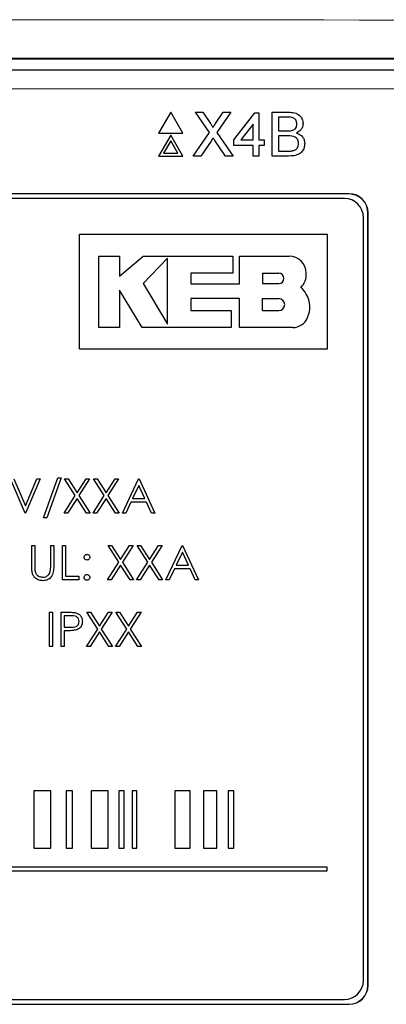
# Model space of a CAD drawing. Header units: millimetres. Extents: x 5 to 418, y 2 to 292.
# Tile 34 of 48: x 90.66 to 97.08, y 223.38 to 240.59. Entities that reach past the tile are written whole.
import ezdxf

# ---------------------------------------------------------------- set-up
doc = ezdxf.new("R2010")
doc.units = ezdxf.units.MM

msp = doc.modelspace()

# ---------------------------------------------------------------- linework, layer by layer
at = {"color": 7, "linetype": 'Continuous', "lineweight": 25}
for p, q in [((71.2495, 239.9082), (104.7642, 239.9082)), ((77.5011, 239.7159), (98.5126, 239.7159)), ((93.3045, 238.9751), (93.0928, 238.6084)), ((93.5162, 238.6084), (93.3045, 238.9751)), ((93.9807, 238.6209), (93.7367, 238.9751)), ((93.7367, 238.9751), (93.8669, 238.9751)), ((93.8669, 238.9751), (94.0007, 238.7809)), ((94.0906, 238.7808), (94.2239, 238.9751)), ((94.3559, 238.9751), (94.1119, 238.6197)), ((94.2239, 238.9751), (94.3559, 238.9751)), ((94.4103, 238.4934), (94.774, 238.9652)), ((94.774, 238.9652), (94.8428, 238.9652)), ((94.8428, 238.9652), (94.8428, 238.4934)), ((95.0787, 238.2084), (95.0787, 238.9751)), ((95.0787, 238.9751), (95.3657, 238.9751)), ((95.3329, 238.8866), (95.1868, 238.8866)), ((95.1868, 238.8866), (95.1868, 238.6507)), ((94.7445, 238.7696), (94.5316, 238.4934)), ((94.7445, 238.4934), (94.7445, 238.7696)), ((93.0928, 238.6084), (93.5162, 238.6084)), ((93.3045, 238.5751), (93.0928, 238.2084)), ((93.5162, 238.2084), (93.3045, 238.5751)), ((93.6974, 238.2084), (93.9807, 238.6209)), ((94.1119, 238.6197), (94.3953, 238.2084)), ((95.1868, 238.6507), (95.3448, 238.6507)), ((95.3557, 238.5622), (95.1868, 238.5622)), ((95.1868, 238.5622), (95.1868, 238.2969)), ((93.3045, 238.4751), (93.1794, 238.2584)), ((93.4296, 238.2584), (93.3045, 238.4751)), ((94.0107, 238.4722), (93.8293, 238.2084)), ((94.2649, 238.2084), (94.0783, 238.4793)), ((94.4103, 238.3951), (94.4103, 238.4934)), ((94.7445, 238.3951), (94.4103, 238.3951)), ((94.5316, 238.4934), (94.7445, 238.4934)), ((94.7445, 238.2084), (94.7445, 238.3951)), ((94.8428, 238.4934), (94.9411, 238.4934)), ((94.9411, 238.3951), (94.8428, 238.3951)), ((94.8428, 238.3951), (94.8428, 238.2084)), ((94.9411, 238.4934), (94.9411, 238.3951)), ((93.0928, 238.2084), (93.5162, 238.2084)), ((93.1794, 238.2584), (93.4296, 238.2584)), ((93.8293, 238.2084), (93.6974, 238.2084)), ((94.3953, 238.2084), (94.2649, 238.2084)), ((94.8428, 238.2084), (94.7445, 238.2084)), ((95.3665, 238.2084), (95.0787, 238.2084)), ((95.1868, 238.2969), (95.3682, 238.2969)), ((96.4235, 237.5492), (79.5902, 237.5492)), ((96.4235, 237.5469), (79.5902, 237.5469)), ((96.3425, 237.4682), (79.6758, 237.4682)), ((96.7545, 223.7159), (96.7545, 237.2159)), ((96.7568, 223.7159), (96.7568, 237.2159)), ((96.6758, 223.8015), (96.6758, 237.1349)), ((91.7111, 234.8417), (91.7111, 236.8417)), ((91.7111, 236.8417), (96.0445, 236.8417)), ((96.0445, 234.8417), (96.0445, 236.8417)), ((92.0485, 236.4611), (92.4092, 236.4611)), ((92.0485, 235.2125), (92.0485, 236.4611)), ((92.4092, 236.1113), (92.8197, 236.4611)), ((92.4092, 236.4611), (92.4092, 236.1113)), ((92.8197, 236.4611), (94.3937, 236.4611)), ((93.2499, 236.422), (92.8197, 235.9794)), ((93.2499, 235.2724), (93.2499, 236.422)), ((94.3937, 236.4611), (94.3937, 236.1648)), ((94.5077, 235.9757), (94.5077, 236.4611)), ((94.5077, 236.4611), (95.3752, 236.4611)), ((93.6582, 236.1648), (93.6582, 235.9757)), ((94.3937, 236.1648), (93.6582, 236.1648)), ((94.9076, 236.1625), (94.9076, 235.9794)), ((94.9076, 236.1625), (95.1932, 236.1625)), ((92.8197, 235.9794), (93.2499, 235.2724)), ((93.6582, 235.9757), (94.5077, 235.9757)), ((94.9076, 235.9794), (95.1932, 235.9794)), ((92.409, 235.865), (92.409, 235.2125)), ((92.8061, 235.2125), (92.409, 235.865)), ((93.6584, 235.7174), (93.6584, 235.5083)), ((94.5077, 235.7174), (93.6584, 235.7174)), ((94.5077, 235.2125), (94.5077, 235.7174)), ((94.9076, 235.5083), (94.9076, 235.7174)), ((94.9076, 235.7174), (95.1932, 235.7174)), ((93.6584, 235.5083), (94.3642, 235.5083)), ((94.3642, 235.5083), (94.3642, 235.2125)), ((94.9076, 235.5083), (95.1932, 235.5083)), ((92.409, 235.2125), (92.0485, 235.2125)), ((94.3642, 235.2125), (92.8061, 235.2125)), ((95.4387, 235.2125), (94.5077, 235.2125)), ((91.7111, 234.8417), (96.0445, 234.8417)), ((90.7585, 231.9687), (90.5046, 232.5687)), ((90.5623, 232.5687), (90.7623, 232.0958)), ((90.7623, 232.0958), (90.9623, 232.5687)), ((91.02, 232.5687), (90.7662, 231.9687)), ((90.9623, 232.5687), (91.02, 232.5687)), ((91.0815, 231.884), (91.3325, 232.584)), ((91.3892, 232.584), (91.1383, 231.884)), ((91.3325, 232.584), (91.3892, 232.584)), ((91.4469, 232.5687), (91.5091, 232.5687)), ((91.6352, 232.2747), (91.4469, 232.5687)), ((91.5091, 232.5687), (91.6662, 232.3232)), ((91.6662, 232.3232), (91.8233, 232.5687)), ((91.8854, 232.5687), (91.6973, 232.2747)), ((91.8233, 232.5687), (91.8854, 232.5687)), ((92.1428, 232.2747), (91.9546, 232.5687)), ((91.9546, 232.5687), (92.0168, 232.5687)), ((92.0168, 232.5687), (92.1739, 232.3232)), ((92.1739, 232.3232), (92.3309, 232.5687)), ((92.3931, 232.5687), (92.205, 232.2747)), ((92.3309, 232.5687), (92.3931, 232.5687)), ((92.4585, 231.9687), (92.7431, 232.5687)), ((92.7431, 232.5687), (92.7508, 232.5687)), ((92.7508, 232.5687), (93.0277, 231.9687)), ((92.7463, 232.4517), (92.6377, 232.2225)), ((92.8521, 232.2225), (92.7463, 232.4517)), ((91.4392, 231.9687), (91.6352, 232.2747)), ((91.6662, 232.2261), (91.5014, 231.9687)), ((91.8309, 231.9687), (91.6662, 232.2261)), ((91.6973, 232.2747), (91.8931, 231.9687)), ((91.9469, 231.9687), (92.1428, 232.2747)), ((92.1739, 232.2261), (92.0091, 231.9687)), ((92.3386, 231.9687), (92.1739, 232.2261)), ((92.205, 232.2747), (92.4008, 231.9687)), ((92.6377, 232.2225), (92.8521, 232.2225)), ((92.6085, 232.161), (92.5172, 231.9687)), ((92.8805, 232.161), (92.6085, 232.161)), ((92.9692, 231.9687), (92.8805, 232.161)), ((90.7662, 231.9687), (90.7585, 231.9687)), ((91.1383, 231.884), (91.0815, 231.884)), ((91.5014, 231.9687), (91.4392, 231.9687)), ((91.8931, 231.9687), (91.8309, 231.9687)), ((92.0091, 231.9687), (91.9469, 231.9687)), ((92.4008, 231.9687), (92.3386, 231.9687)), ((92.5172, 231.9687), (92.4585, 231.9687)), ((93.0277, 231.9687), (92.9692, 231.9687)), ((90.8739, 231.402), (90.9277, 231.402)), ((90.8739, 231.0396), (90.8739, 231.402)), ((90.9277, 231.402), (90.9277, 231.0425)), ((91.2046, 231.0425), (91.2046, 231.402)), ((91.2046, 231.402), (91.2585, 231.402)), ((91.2585, 231.402), (91.2585, 231.0396)), ((91.4123, 231.402), (91.4662, 231.402)), ((91.4123, 230.802), (91.4123, 231.402)), ((91.4662, 231.402), (91.4662, 230.8635)), ((92.2085, 231.402), (92.2706, 231.402)), ((92.3967, 231.108), (92.2085, 231.402)), ((92.2706, 231.402), (92.4277, 231.1566)), ((92.4277, 231.1566), (92.5848, 231.402)), ((92.6469, 231.402), (92.4588, 231.108)), ((92.5848, 231.402), (92.6469, 231.402)), ((92.7162, 231.402), (92.7783, 231.402)), ((92.9044, 231.108), (92.7162, 231.402)), ((92.7783, 231.402), (92.9354, 231.1566)), ((92.9354, 231.1566), (93.0925, 231.402)), ((93.1546, 231.402), (92.9665, 231.108)), ((93.0925, 231.402), (93.1546, 231.402)), ((93.22, 230.802), (93.5046, 231.402)), ((93.5046, 231.402), (93.5123, 231.402)), ((93.5123, 231.402), (93.7892, 230.802)), ((93.5079, 231.2851), (93.3992, 231.0558)), ((93.6136, 231.0558), (93.5079, 231.2851)), ((92.2008, 230.802), (92.3967, 231.108)), ((92.4277, 231.0594), (92.2629, 230.802)), ((92.5925, 230.802), (92.4277, 231.0594)), ((92.4588, 231.108), (92.6546, 230.802)), ((92.7085, 230.802), (92.9044, 231.108)), ((92.9354, 231.0594), (92.7706, 230.802)), ((93.1002, 230.802), (92.9354, 231.0594)), ((92.9665, 231.108), (93.1623, 230.802)), ((93.37, 230.9943), (93.2788, 230.802)), ((93.642, 230.9943), (93.37, 230.9943)), ((93.3992, 231.0558), (93.6136, 231.0558)), ((93.7307, 230.802), (93.642, 230.9943)), ((91.6969, 230.802), (91.4123, 230.802)), ((91.4662, 230.8635), (91.6969, 230.8635)), ((91.6969, 230.8635), (91.6969, 230.802)), ((92.2629, 230.802), (92.2008, 230.802)), ((92.6546, 230.802), (92.5925, 230.802)), ((92.7706, 230.802), (92.7085, 230.802)), ((93.1623, 230.802), (93.1002, 230.802)), ((93.2788, 230.802), (93.22, 230.802)), ((93.7892, 230.802), (93.7307, 230.802)), ((91.1815, 230.2353), (91.2354, 230.2353)), ((91.1815, 229.6353), (91.1815, 230.2353)), ((91.2354, 230.2353), (91.2354, 229.6353)), ((91.3892, 230.2353), (91.5069, 230.2353)), ((91.3892, 229.6353), (91.3892, 230.2353)), ((91.5528, 230.1738), (91.4431, 230.1738)), ((91.4431, 230.1738), (91.4431, 229.9738)), ((91.8392, 230.2353), (91.9014, 230.2353)), ((92.0275, 229.9413), (91.8392, 230.2353)), ((91.9014, 230.2353), (92.0585, 229.9899)), ((92.0585, 229.9899), (92.2156, 230.2353)), ((92.2777, 230.2353), (92.0896, 229.9413)), ((92.2156, 230.2353), (92.2777, 230.2353)), ((92.3469, 230.2353), (92.4091, 230.2353)), ((92.5352, 229.9413), (92.3469, 230.2353)), ((92.4091, 230.2353), (92.5662, 229.9899)), ((92.5662, 229.9899), (92.7233, 230.2353)), ((92.7854, 230.2353), (92.5973, 229.9413)), ((92.7233, 230.2353), (92.7854, 230.2353)), ((91.4431, 229.9738), (91.5481, 229.9725)), ((91.8315, 229.6353), (92.0275, 229.9413)), ((92.0896, 229.9413), (92.2854, 229.6353)), ((92.3392, 229.6353), (92.5352, 229.9413)), ((92.5973, 229.9413), (92.7931, 229.6353)), ((91.486, 229.9123), (91.4431, 229.9123)), ((91.4431, 229.9123), (91.4431, 229.6353)), ((92.0585, 229.8928), (91.8937, 229.6353)), ((92.2233, 229.6353), (92.0585, 229.8928)), ((92.5662, 229.8928), (92.4014, 229.6353)), ((92.7309, 229.6353), (92.5662, 229.8928)), ((91.2354, 229.6353), (91.1815, 229.6353)), ((91.4431, 229.6353), (91.3892, 229.6353)), ((91.8937, 229.6353), (91.8315, 229.6353)), ((92.2854, 229.6353), (92.2233, 229.6353)), ((92.4014, 229.6353), (92.3392, 229.6353)), ((92.7931, 229.6353), (92.7309, 229.6353)), ((91.209, 227.1138), (90.9122, 227.1138)), ((90.9122, 227.1138), (90.9122, 226.1138)), ((91.209, 226.1138), (91.209, 227.1138)), ((91.5877, 227.1138), (91.4772, 227.1138)), ((91.4772, 227.1138), (91.4772, 226.1138)), ((91.5877, 226.1138), (91.5877, 227.1138)), ((92.2106, 227.1138), (91.9133, 227.1138)), ((91.9133, 227.1138), (91.9133, 226.1138)), ((92.2106, 226.1138), (92.2106, 227.1138)), ((92.3961, 227.1138), (92.3961, 226.1138)), ((92.4911, 227.1138), (92.3961, 227.1138)), ((92.4911, 226.1138), (92.4911, 227.1138)), ((92.7091, 227.1138), (92.6298, 227.1138)), ((92.6298, 227.1138), (92.6298, 226.1138)), ((92.7091, 226.1138), (92.7091, 227.1138)), ((93.6435, 227.1138), (93.3737, 227.1138)), ((93.3737, 227.1138), (93.3737, 226.1138)), ((93.6435, 226.1138), (93.6435, 227.1138)), ((94.1108, 227.1138), (93.8758, 227.1138)), ((93.8758, 227.1138), (93.8758, 226.1138)), ((94.1108, 226.1138), (94.1108, 227.1138)), ((94.4067, 227.1138), (94.3118, 227.1138)), ((94.3118, 227.1138), (94.3118, 226.1138)), ((94.4067, 226.1138), (94.4067, 227.1138)), ((90.9122, 226.1138), (91.209, 226.1138)), ((91.4772, 226.1138), (91.5877, 226.1138)), ((91.9133, 226.1138), (92.2106, 226.1138)), ((92.3961, 226.1138), (92.4911, 226.1138)), ((92.6298, 226.1138), (92.7091, 226.1138)), ((93.3737, 226.1138), (93.6435, 226.1138)), ((93.8758, 226.1138), (94.1108, 226.1138)), ((94.3118, 226.1138), (94.4067, 226.1138)), ((96.0404, 225.7804), (79.6624, 225.7804)), ((79.6624, 225.7138), (96.0404, 225.7138)), ((96.0404, 225.7138), (96.0404, 225.7804)), ((79.6758, 223.4682), (96.3425, 223.4682)), ((79.5902, 223.3849), (96.4235, 223.3849)), ((79.5902, 223.3825), (96.4235, 223.3825))]:
    msp.add_line(p, q, dxfattribs=at)
at = {"color": 7, "linetype": 'Continuous', "lineweight": 18}
for p, q in [((98.5126, 239.3825), (77.5011, 239.3825)), ((96.4235, 237.5469), (96.4235, 237.5492)), ((96.7545, 237.2159), (96.7568, 237.2159)), ((96.7545, 223.7159), (96.7568, 223.7159)), ((96.4235, 223.3849), (96.4235, 223.3825))]:
    msp.add_line(p, q, dxfattribs=at)
at = {"color": 7, "linetype": 'Continuous', "lineweight": 25}
for centre, radius, start, end in [((96.4235, 237.2159), 0.3333, 0, 90), ((96.4235, 237.2159), 0.331, 0, 90), ((96.3425, 237.1349), 0.3333, 0, 90), ((95.3752, 236.1615), 0.2996, 0, 90), ((95.1932, 236.071), 0.0915, 270, 90), ((95.3571, 236.1389), 0.3184, 314.77285, 4.06149), ((95.3413, 235.6234), 0.3761, 27.53535, 50.32104), ((95.3029, 235.5718), 0.4349, 334.55616, 31.23398), ((95.1932, 235.6129), 0.1046, 270, 90), ((95.4387, 235.49), 0.2776, 270, 337.75274), ((96.3425, 223.8015), 0.3333, 270, 0), ((96.4235, 223.7159), 0.331, 270, 0), ((96.4235, 223.7159), 0.3333, 270, 0)]:
    msp.add_arc(centre, radius, start, end, dxfattribs=at)
at = {"color": 7, "linetype": 'Continuous', "lineweight": 18}
for centre, major_axis, ratio in [((88.0068, 235.0737), (316.6667, 0), 0.0174183), ((88.0068, 234.4072), (316, 0), 0.0174551)]:
    msp.add_ellipse(centre, major_axis=major_axis, ratio=ratio, start_param=1.5087515, end_param=1.6328411, dxfattribs=at)
at = {"color": 7, "linetype": 'Continuous', "lineweight": 25}
for points, knots in [([(95.5112, 238.7668), (95.5089, 238.7876), (95.5054, 238.8189), (95.4819, 238.8541), (95.4299, 238.8903), (95.376, 238.8882), (95.3329, 238.8866)], [0, 0, 0, 0, 0.2495123, 0.3750187, 0.5002443, 1, 1, 1, 1]), ([(95.3657, 238.9751), (95.3998, 238.9739), (95.4675, 238.9717), (95.5561, 238.9295), (95.6087, 238.856), (95.6158, 238.8029), (95.6193, 238.7763)], [0, 0, 0, 0, 0.2811161, 0.5600262, 0.7801115, 1, 1, 1, 1]), ([(94.0007, 238.7809), (94.0093, 238.7679), (94.0213, 238.7497), (94.0361, 238.7258), (94.039, 238.7138), (94.0405, 238.7078)], [0, 0, 0, 0, 0.5612769, 0.7817626, 1, 1, 1, 1]), ([(94.0405, 238.7078), (94.0498, 238.7215), (94.0665, 238.7458), (94.0832, 238.7701), (94.0906, 238.7808)], [0, 0, 0, 0, 0.5599999, 1, 1, 1, 1]), ([(95.437, 238.6598), (95.4492, 238.6647), (95.4737, 238.6746), (95.5056, 238.7118), (95.509, 238.746), (95.5112, 238.7668)], [0, 0, 0, 0, 0.2808695, 0.5610626, 1, 1, 1, 1]), ([(95.6193, 238.7763), (95.6171, 238.7565), (95.6128, 238.7169), (95.5757, 238.6537), (95.5314, 238.6274), (95.5043, 238.6114)], [0, 0, 0, 0, 0.280336, 0.5608003, 1, 1, 1, 1]), ([(95.3448, 238.6507), (95.3622, 238.6507), (95.3933, 238.6507), (95.4236, 238.657), (95.437, 238.6598)], [0, 0, 0, 0, 0.560393, 1, 1, 1, 1]), ([(95.5407, 238.4295), (95.5383, 238.4514), (95.5347, 238.4844), (95.5097, 238.5208), (95.4577, 238.5617), (95.401, 238.562), (95.3557, 238.5622)], [0, 0, 0, 0, 0.2498018, 0.3755461, 0.5011539, 1, 1, 1, 1]), ([(95.5043, 238.6114), (95.5265, 238.6033), (95.571, 238.5871), (95.6182, 238.539), (95.645, 238.4836), (95.6475, 238.4466), (95.6488, 238.428)], [0, 0, 0, 0, 0.2802111, 0.5596695, 0.7797087, 1, 1, 1, 1]), ([(94.0468, 238.5249), (94.04, 238.5151), (94.0279, 238.4976), (94.0159, 238.48), (94.0107, 238.4722)], [0, 0, 0, 0, 0.5600016, 1, 1, 1, 1]), ([(94.0783, 238.4793), (94.0724, 238.4878), (94.0618, 238.503), (94.0514, 238.5182), (94.0468, 238.5249)], [0, 0, 0, 0, 0.5599998, 1, 1, 1, 1]), ([(95.6488, 238.428), (95.6464, 238.4027), (95.6416, 238.3521), (95.6042, 238.2838), (95.515, 238.2141), (95.4278, 238.2107), (95.3665, 238.2084)], [0, 0, 0, 0, 0.18714265, 0.37431866, 0.56078622, 1, 1, 1, 1]), ([(95.4338, 238.3005), (95.4506, 238.3047), (95.4843, 238.313), (95.5198, 238.348), (95.5382, 238.3889), (95.5398, 238.416), (95.5407, 238.4295)], [0, 0, 0, 0, 0.2802899, 0.5590179, 0.7794024, 1, 1, 1, 1]), ([(95.3682, 238.2969), (95.3805, 238.2968), (95.4024, 238.2968), (95.4242, 238.2994), (95.4338, 238.3005)], [0, 0, 0, 0, 0.5600993, 1, 1, 1, 1]), ([(91.7892, 231.1982), (91.7902, 231.2055), (91.792, 231.2202), (91.8056, 231.2365), (91.8219, 231.2465), (91.8335, 231.2476), (91.8392, 231.2482)], [0, 0, 0, 0, 0.2795852, 0.5594544, 0.7796968, 1, 1, 1, 1]), ([(91.8392, 231.1482), (91.8319, 231.149), (91.8171, 231.1507), (91.8008, 231.1644), (91.7908, 231.1808), (91.7898, 231.1924), (91.7892, 231.1982)], [0, 0, 0, 0, 0.2796468, 0.5592988, 0.7796148, 1, 1, 1, 1]), ([(91.8392, 231.2482), (91.8466, 231.2473), (91.8614, 231.2456), (91.8776, 231.2319), (91.8879, 231.2156), (91.8888, 231.204), (91.8892, 231.1982)], [0, 0, 0, 0, 0.27960164, 0.55921202, 0.77947519, 1, 1, 1, 1]), ([(91.8892, 231.1982), (91.8884, 231.1908), (91.8868, 231.176), (91.873, 231.1597), (91.8567, 231.1496), (91.8451, 231.1486), (91.8392, 231.1482)], [0, 0, 0, 0, 0.2795175, 0.5593264, 0.7795441, 1, 1, 1, 1]), ([(90.8846, 230.9132), (90.8807, 230.9366), (90.8739, 230.9785), (90.8739, 231.0209), (90.8739, 231.0396)], [0, 0, 0, 0, 0.5594986, 1, 1, 1, 1]), ([(90.9277, 231.0425), (90.9277, 231.0276), (90.9276, 231.001), (90.9293, 230.9744), (90.9301, 230.9627)], [0, 0, 0, 0, 0.5601244, 1, 1, 1, 1]), ([(91.2585, 231.0396), (91.258, 231.0062), (91.257, 230.9397), (91.2207, 230.8511), (91.1509, 230.7951), (91.0983, 230.7894), (91.0721, 230.7866)], [0, 0, 0, 0, 0.2816547, 0.5601107, 0.7800798, 1, 1, 1, 1]), ([(91.1985, 230.9494), (91.2008, 230.9667), (91.2048, 230.9976), (91.2047, 231.0288), (91.2046, 231.0425)], [0, 0, 0, 0, 0.5596244, 1, 1, 1, 1]), ([(91.0721, 230.7866), (91.0493, 230.7882), (91.0037, 230.7913), (90.9463, 230.8211), (90.9043, 230.8631), (90.8911, 230.8965), (90.8846, 230.9132)], [0, 0, 0, 0, 0.2802208, 0.5599142, 0.7799519, 1, 1, 1, 1]), ([(90.9301, 230.9627), (90.9339, 230.9443), (90.9415, 230.9077), (90.9929, 230.8606), (91.0402, 230.8529), (91.069, 230.8482)], [0, 0, 0, 0, 0.2810568, 0.5608207, 1, 1, 1, 1]), ([(91.069, 230.8482), (91.0856, 230.8499), (91.1187, 230.8535), (91.1587, 230.8789), (91.186, 230.9122), (91.1943, 230.937), (91.1985, 230.9494)], [0, 0, 0, 0, 0.2797867, 0.5593768, 0.7795688, 1, 1, 1, 1]), ([(91.7892, 230.8443), (91.7901, 230.8517), (91.7919, 230.8664), (91.8054, 230.8828), (91.8219, 230.8928), (91.8334, 230.8938), (91.8392, 230.8943)], [0, 0, 0, 0, 0.2795762, 0.5592837, 0.7795524, 1, 1, 1, 1]), ([(91.8392, 230.7943), (91.8319, 230.7952), (91.8172, 230.797), (91.8009, 230.8106), (91.7909, 230.827), (91.7898, 230.8385), (91.7892, 230.8443)], [0, 0, 0, 0, 0.2795812, 0.5591432, 0.7795754, 1, 1, 1, 1]), ([(91.8392, 230.8943), (91.8466, 230.8935), (91.8614, 230.8918), (91.8776, 230.878), (91.8879, 230.8617), (91.8888, 230.8501), (91.8892, 230.8443)], [0, 0, 0, 0, 0.2796016, 0.559212, 0.7794752, 1, 1, 1, 1]), ([(91.8892, 230.8443), (91.8884, 230.8369), (91.8866, 230.8222), (91.873, 230.8059), (91.8566, 230.7959), (91.845, 230.7948), (91.8392, 230.7943)], [0, 0, 0, 0, 0.27946914, 0.55935777, 0.77967393, 1, 1, 1, 1]), ([(91.5069, 230.2353), (91.5326, 230.2354), (91.5783, 230.2356), (91.6236, 230.2291), (91.6436, 230.2263)], [0, 0, 0, 0, 0.5603137, 1, 1, 1, 1]), ([(91.7046, 230.0742), (91.7019, 230.0914), (91.6978, 230.1173), (91.6757, 230.1443), (91.6333, 230.1747), (91.5886, 230.1742), (91.5528, 230.1738)], [0, 0, 0, 0, 0.24896926, 0.37472913, 0.50038299, 1, 1, 1, 1]), ([(91.6436, 230.2263), (91.6618, 230.2197), (91.6983, 230.2066), (91.7359, 230.166), (91.7558, 230.1199), (91.7576, 230.0896), (91.7585, 230.0744)], [0, 0, 0, 0, 0.2797054, 0.5593809, 0.7795086, 1, 1, 1, 1]), ([(91.5481, 229.9725), (91.5847, 229.9723), (91.6304, 229.9722), (91.6747, 230.0022), (91.6978, 230.0298), (91.7019, 230.0564), (91.7046, 230.0742)], [0, 0, 0, 0, 0.4997206, 0.6253498, 0.7510825, 1, 1, 1, 1]), ([(91.7585, 230.0744), (91.757, 230.0546), (91.7542, 230.0151), (91.7241, 229.9669), (91.6833, 229.9359), (91.6536, 229.9267), (91.6388, 229.9221)], [0, 0, 0, 0, 0.2800989, 0.5593238, 0.7794579, 1, 1, 1, 1]), ([(91.6388, 229.9221), (91.6104, 229.9185), (91.5596, 229.9122), (91.5085, 229.9122), (91.486, 229.9123)], [0, 0, 0, 0, 0.55969422, 1, 1, 1, 1])]:
    msp.add_open_spline(points, degree=3, knots=knots, dxfattribs=at)

doc.saveas('drawing.dxf')
